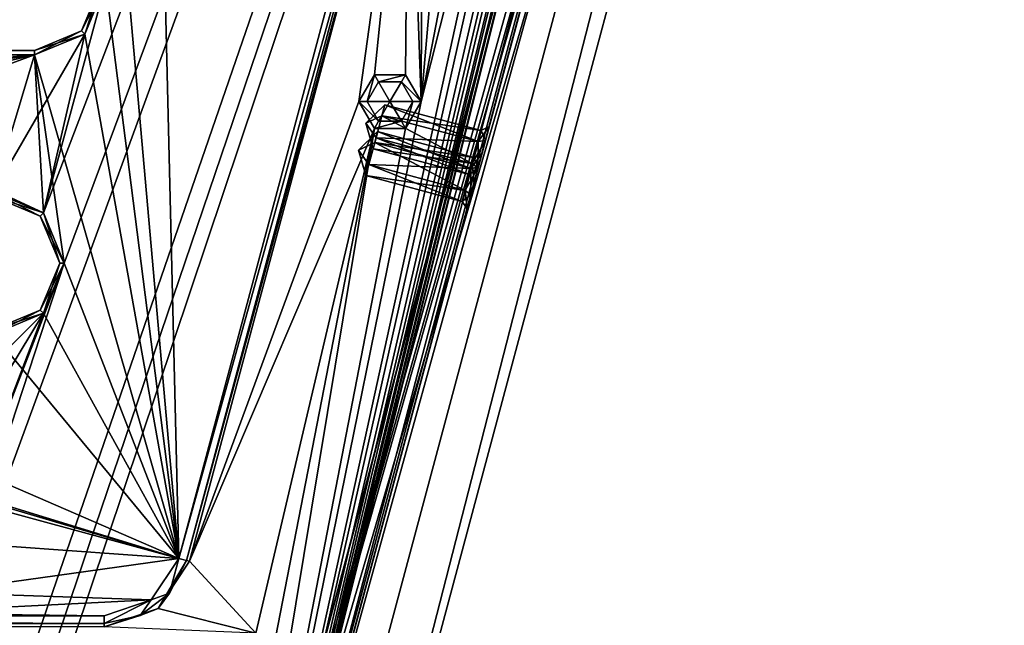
# Model space of a CAD drawing. Header units: inches. Extents: x -12.5 to 12.5, y -27.4 to 0.
# Tile 42 of 136: x 4.2 to 9.7, y -23.2 to -19.7. Entities that reach past the tile are written whole.
import ezdxf

# ---------------------------------------------------------------- set-up
doc = ezdxf.new("R2010")
doc.units = ezdxf.units.IN
doc.header["$LTSCALE"] = 52.148148
doc.header["$MEASUREMENT"] = 0
for name, color, linetype in [('1', 7, 'CONTINUOUS'), ('106', 7, 'CONTINUOUS'), ('113', 7, 'CONTINUOUS'), ('116', 7, 'CONTINUOUS'), ('1170', 7, 'CONTINUOUS'), ('1171', 7, 'CONTINUOUS'), ('1172', 7, 'CONTINUOUS'), ('123', 7, 'CONTINUOUS'), ('125', 7, 'CONTINUOUS'), ('126', 7, 'CONTINUOUS'), ('127', 7, 'CONTINUOUS'), ('1756', 7, 'CONTINUOUS'), ('1757', 7, 'CONTINUOUS'), ('1760', 7, 'CONTINUOUS'), ('1761', 7, 'CONTINUOUS'), ('1765', 7, 'CONTINUOUS'), ('1766', 7, 'CONTINUOUS'), ('1793', 7, 'CONTINUOUS'), ('1797', 7, 'CONTINUOUS'), ('1801', 7, 'CONTINUOUS'), ('2', 7, 'CONTINUOUS'), ('22', 7, 'CONTINUOUS'), ('4', 7, 'CONTINUOUS'), ('509', 7, 'CONTINUOUS'), ('510', 7, 'CONTINUOUS'), ('511', 7, 'CONTINUOUS'), ('512', 7, 'CONTINUOUS'), ('513', 7, 'CONTINUOUS'), ('514', 7, 'CONTINUOUS'), ('563', 7, 'CONTINUOUS'), ('564', 7, 'CONTINUOUS'), ('565', 7, 'CONTINUOUS'), ('566', 7, 'CONTINUOUS'), ('567', 7, 'CONTINUOUS'), ('568', 7, 'CONTINUOUS'), ('72', 7, 'CONTINUOUS'), ('779', 7, 'CONTINUOUS'), ('780', 7, 'CONTINUOUS'), ('781', 7, 'CONTINUOUS'), ('782', 7, 'CONTINUOUS'), ('783', 7, 'CONTINUOUS'), ('784', 7, 'CONTINUOUS'), ('9', 7, 'CONTINUOUS')]:
    doc.layers.add(name, color=color, linetype=linetype)

msp = doc.modelspace()

# ---------------------------------------------------------------- linework, layer by layer
at = {"layer": '1', "linetype": 'Continuous'}
for points in [[(3.3795, -24.259), (3.7165, -24.7877), (12.2412, -0.07), (3.3795, -24.259)], [(4.4125, -21.109), (3.3795, -24.259), (12.2412, -0.07), (4.4125, -21.109)], [(3.7165, -24.7877), (3.8415, -24.7877), (12.2412, -0.07), (3.7165, -24.7877)], [(3.8415, -24.7877), (3.904, -24.896), (12.2412, -0.07), (3.8415, -24.7877)], [(12.2412, -0.07), (3.904, -24.896), (4.9442, -27.303), (12.2412, -0.07)], [(4.6455, -19.534), (4.2953, -20.8262), (12.2412, -0.07), (4.6455, -19.534)], [(4.2953, -20.8262), (4.4125, -21.109), (12.2412, -0.07), (4.2953, -20.8262)], [(4.6455, -19.534), (4.5283, -19.8168), (4.2953, -20.8262), (4.6455, -19.534)], [(4.5283, -19.8168), (4.2455, -19.934), (4.0125, -20.709), (4.5283, -19.8168)], [(4.2953, -20.8262), (4.5283, -19.8168), (4.0125, -20.709), (4.2953, -20.8262)], [(4.2455, -19.934), (2.3705, -19.934), (-4.0125, -20.709), (4.2455, -19.934)], [(-2.1375, -20.709), (4.2455, -19.934), (-4.0125, -20.709), (-2.1375, -20.709)], [(4.2455, -19.934), (-2.1375, -20.709), (-0.9375, -20.709), (4.2455, -19.934)], [(0.9375, -20.709), (4.2455, -19.934), (-0.9375, -20.709), (0.9375, -20.709)], [(4.2455, -19.934), (0.9375, -20.709), (2.1375, -20.709), (4.2455, -19.934)], [(4.0125, -20.709), (4.2455, -19.934), (2.1375, -20.709), (4.0125, -20.709)], [(4.4125, -21.109), (3.8015, -22.684), (3.3795, -24.259), (4.4125, -21.109)], [(4.4125, -21.109), (4.2953, -21.3918), (3.8015, -22.684), (4.4125, -21.109)], [(4.2953, -21.3918), (4.0125, -21.509), (3.4015, -22.284), (4.2953, -21.3918)], [(3.6843, -22.4012), (4.2953, -21.3918), (3.4015, -22.284), (3.6843, -22.4012)], [(3.8015, -22.684), (4.2953, -21.3918), (3.6843, -22.4012), (3.8015, -22.684)]]:
    msp.add_3dface(points, dxfattribs=at)
at = {"layer": '106', "color": 9, "linetype": 'Continuous', "true_color": 0xbfc4ba}
for points in [[(5.1445, -26.5063, -3.07), (11.9432, -1.1333, -3.07), (12.1412, -1.1863, -3.07), (5.1445, -26.5063, -3.07)], [(5.3425, -26.5593, -3.07), (5.1445, -26.5063, -3.07), (12.1412, -1.1863, -3.07), (5.3425, -26.5593, -3.07)]]:
    msp.add_3dface(points, dxfattribs=at)
at = {"layer": '113', "linetype": 'Continuous'}
for points in [[(5.1445, -26.5063, -3.3), (11.9432, -1.1333, -3.3), (5.1445, -26.5063, -3.07), (5.1445, -26.5063, -3.3)], [(11.9432, -1.1333, -3.3), (11.9432, -1.1333, -3.07), (5.1445, -26.5063, -3.07), (11.9432, -1.1333, -3.3)]]:
    msp.add_3dface(points, dxfattribs=at)
at = {"layer": '116', "linetype": 'Continuous'}
for points in [[(12.1412, -1.1863, -3.3), (5.3425, -26.5593, -3.3), (12.1412, -1.1863, -3.07), (12.1412, -1.1863, -3.3)], [(5.3425, -26.5593, -3.3), (5.3425, -26.5593, -3.07), (12.1412, -1.1863, -3.07), (5.3425, -26.5593, -3.3)]]:
    msp.add_3dface(points, dxfattribs=at)
at = {"layer": '1170', "linetype": 'Continuous'}
for points in [[(5.0597, -22.7741, -0.375), (6.295, -18.1638, -0.375), (6.338, -18.1753, -0.3935), (5.0597, -22.7741, -0.375)], [(5.1027, -22.7856, -0.3935), (5.0597, -22.7741, -0.375), (6.338, -18.1753, -0.3935), (5.1027, -22.7856, -0.3935)], [(6.3559, -18.1801, -0.438), (5.1027, -22.7856, -0.3935), (6.338, -18.1753, -0.3935), (6.3559, -18.1801, -0.438)], [(6.3559, -18.1801, -0.438), (5.1205, -22.7904, -0.438), (5.1027, -22.7856, -0.3935), (6.3559, -18.1801, -0.438)]]:
    msp.add_3dface(points, dxfattribs=at)
at = {"layer": '1171', "linetype": 'Continuous'}
for points in [[(4.9036, -23.0077, -0.375), (5.0597, -22.7741, -0.375), (5.0065, -22.9705, -0.3935), (4.9036, -23.0077, -0.375)], [(5.0065, -22.9705, -0.3935), (5.0597, -22.7741, -0.375), (5.1027, -22.7856, -0.3935), (5.0065, -22.9705, -0.3935)], [(5.1205, -22.7904, -0.438), (4.942, -23.0577, -0.438), (5.1027, -22.7856, -0.3935), (5.1205, -22.7904, -0.438)], [(4.942, -23.0577, -0.438), (5.0065, -22.9705, -0.3935), (5.1027, -22.7856, -0.3935), (4.942, -23.0577, -0.438)], [(4.8411, -23.0974, -0.3935), (4.9036, -23.0077, -0.375), (5.0065, -22.9705, -0.3935), (4.8411, -23.0974, -0.3935)], [(4.942, -23.0577, -0.438), (4.8411, -23.0974, -0.3935), (5.0065, -22.9705, -0.3935), (4.942, -23.0577, -0.438)], [(4.6376, -23.098, -0.375), (4.9036, -23.0077, -0.375), (4.6376, -23.1425, -0.3935), (4.6376, -23.098, -0.375)], [(4.6376, -23.1425, -0.3935), (4.9036, -23.0077, -0.375), (4.8411, -23.0974, -0.3935), (4.6376, -23.1425, -0.3935)], [(4.942, -23.0577, -0.438), (4.6376, -23.161, -0.438), (4.8411, -23.0974, -0.3935), (4.942, -23.0577, -0.438)], [(4.6376, -23.161, -0.438), (4.6376, -23.1425, -0.3935), (4.8411, -23.0974, -0.3935), (4.6376, -23.161, -0.438)]]:
    msp.add_3dface(points, dxfattribs=at)
at = {"layer": '1172', "linetype": 'Continuous'}
for points in [[(-4.6376, -23.098, -0.375), (4.6376, -23.098, -0.375), (4.6376, -23.1425, -0.3935), (-4.6376, -23.098, -0.375)], [(-4.6376, -23.1425, -0.3935), (-4.6376, -23.098, -0.375), (4.6376, -23.1425, -0.3935), (-4.6376, -23.1425, -0.3935)], [(4.6376, -23.161, -0.438), (-4.6376, -23.161, -0.438), (-4.6376, -23.1425, -0.3935), (4.6376, -23.161, -0.438)], [(4.6376, -23.161, -0.438), (-4.6376, -23.1425, -0.3935), (4.6376, -23.1425, -0.3935), (4.6376, -23.161, -0.438)]]:
    msp.add_3dface(points, dxfattribs=at)
at = {"layer": '123', "linetype": 'Continuous'}
for points in [[(4.7722, -27.373, -2.782), (12.375, 0, -2.782), (12.1068, 0, -2.782), (4.7722, -27.373, -2.782)], [(12.375, 0, -2.782), (4.7722, -27.373, -2.782), (12.4634, -0.0366, -2.782), (12.375, 0, -2.782)], [(4.7722, -27.373, -2.782), (12.5, -0.125, -2.782), (12.4634, -0.0366, -2.782), (4.7722, -27.373, -2.782)], [(4.7722, -27.373, -2.782), (12.5, -0.9296, -2.782), (12.5, -0.125, -2.782), (4.7722, -27.373, -2.782)], [(4.7722, -27.373, -2.782), (5.4393, -27.2804, -2.782), (12.5, -0.9296, -2.782), (4.7722, -27.373, -2.782)]]:
    msp.add_3dface(points, dxfattribs=at)
at = {"layer": '125', "linetype": 'Continuous'}
for points in [[(12.2412, -0.07), (4.9442, -27.303), (12.2412, -0.07, -0.25), (12.2412, -0.07)], [(12.2412, -0.07, -0.25), (4.9442, -27.303), (12.2077, -0.195, -0.25), (12.2412, -0.07, -0.25)], [(4.9442, -27.303), (11.8127, -1.6694, -0.3911), (12.2077, -0.195, -0.25), (4.9442, -27.303)], [(12.1408, -0.445, -1.11), (5.0595, -26.8728, -1.0059), (5.0447, -26.928, -1.11), (12.1408, -0.445, -1.11)], [(5.1013, -26.7168, -1.0059), (5.0595, -26.8728, -1.0059), (12.1408, -0.445, -1.11), (5.1013, -26.7168, -1.0059)], [(5.9035, -23.7229, -1.0059), (5.1013, -26.7168, -1.0059), (12.1408, -0.445, -1.11), (5.9035, -23.7229, -1.0059)], [(5.9453, -23.5669, -1.0059), (5.9035, -23.7229, -1.0059), (12.1408, -0.445, -1.11), (5.9453, -23.5669, -1.0059)], [(6.7475, -20.573, -1.0059), (5.9453, -23.5669, -1.0059), (12.1408, -0.445, -1.11), (6.7475, -20.573, -1.0059)], [(6.7893, -20.417, -1.0059), (6.7475, -20.573, -1.0059), (12.1408, -0.445, -1.11), (6.7893, -20.417, -1.0059)], [(7.5915, -17.4231, -1.0059), (6.7893, -20.417, -1.0059), (12.1408, -0.445, -1.11), (7.5915, -17.4231, -1.0059)], [(11.8127, -1.6694, -0.3911), (4.9442, -27.303), (11.7709, -1.8254, -0.3911), (11.8127, -1.6694, -0.3911)], [(11.7709, -1.8254, -0.3911), (4.9442, -27.303), (10.9687, -4.8192, -0.3911), (11.7709, -1.8254, -0.3911)], [(10.9687, -4.8192, -0.3911), (4.9442, -27.303), (10.9269, -4.9752, -0.3911), (10.9687, -4.8192, -0.3911)], [(10.9269, -4.9752, -0.3911), (4.9442, -27.303), (10.1247, -7.9691, -0.3911), (10.9269, -4.9752, -0.3911)], [(10.1247, -7.9691, -0.3911), (4.9442, -27.303), (10.0829, -8.1251, -0.3911), (10.1247, -7.9691, -0.3911)], [(10.0829, -8.1251, -0.3911), (4.9442, -27.303), (9.2807, -11.119, -0.3911), (10.0829, -8.1251, -0.3911)], [(9.2807, -11.119, -0.3911), (4.9442, -27.303), (9.2389, -11.275, -0.3911), (9.2807, -11.119, -0.3911)], [(9.2389, -11.275, -0.3911), (4.9442, -27.303), (8.4367, -14.2689, -0.3911), (9.2389, -11.275, -0.3911)], [(8.4367, -14.2689, -0.3911), (4.9442, -27.303), (8.3949, -14.4249, -0.3911), (8.4367, -14.2689, -0.3911)], [(8.3949, -14.4249, -0.3911), (4.9442, -27.303), (7.5927, -17.4188, -0.3911), (8.3949, -14.4249, -0.3911)], [(7.5927, -17.4188, -0.3911), (4.9442, -27.303), (7.5509, -17.5748, -0.3911), (7.5927, -17.4188, -0.3911)], [(7.5915, -17.4231, -1.0059), (6.8102, -20.339, -0.866), (6.7893, -20.417, -1.0059), (7.5915, -17.4231, -1.0059)], [(7.5915, -17.4231, -1.0059), (7.5706, -17.5011, -0.866), (6.8102, -20.339, -0.866), (7.5915, -17.4231, -1.0059)], [(7.5706, -17.5011, -0.866), (7.53, -17.6528, -0.531), (6.8102, -20.339, -0.866), (7.5706, -17.5011, -0.866)], [(7.5509, -17.5748, -0.3911), (4.9442, -27.303), (7.53, -17.6528, -0.531), (7.5509, -17.5748, -0.3911)], [(7.53, -17.6528, -0.531), (4.9442, -27.303), (6.7486, -20.5687, -0.3911), (7.53, -17.6528, -0.531)], [(6.7695, -20.4907, -0.531), (7.53, -17.6528, -0.531), (6.7486, -20.5687, -0.3911), (6.7695, -20.4907, -0.531)], [(7.53, -17.6528, -0.531), (6.7695, -20.4907, -0.531), (6.8102, -20.339, -0.866), (7.53, -17.6528, -0.531)], [(6.8102, -20.339, -0.866), (6.7695, -20.4907, -0.531), (6.7893, -20.417, -0.7261), (6.8102, -20.339, -0.866)], [(6.7893, -20.417, -0.7261), (6.7486, -20.5687, -0.6709), (6.7475, -20.573, -0.7261), (6.7893, -20.417, -0.7261)], [(6.7695, -20.4907, -0.531), (6.7486, -20.5687, -0.6709), (6.7893, -20.417, -0.7261), (6.7695, -20.4907, -0.531)], [(6.7486, -20.5687, -0.3911), (4.9442, -27.303), (6.7068, -20.7247, -0.3911), (6.7486, -20.5687, -0.3911)], [(6.7475, -20.573, -1.0059), (5.9662, -23.4889, -0.866), (5.9453, -23.5669, -1.0059), (6.7475, -20.573, -1.0059)], [(6.7475, -20.573, -1.0059), (6.7266, -20.651, -0.866), (5.9662, -23.4889, -0.866), (6.7475, -20.573, -1.0059)], [(6.7486, -20.5687, -0.6709), (6.7068, -20.7247, -0.6709), (6.7475, -20.573, -0.7261), (6.7486, -20.5687, -0.6709)], [(6.7475, -20.573, -0.7261), (6.7068, -20.7247, -0.6709), (6.7266, -20.651, -0.866), (6.7475, -20.573, -0.7261)], [(6.7266, -20.651, -0.866), (6.6859, -20.8027, -0.531), (5.9662, -23.4889, -0.866), (6.7266, -20.651, -0.866)], [(6.7068, -20.7247, -0.6709), (6.6859, -20.8027, -0.531), (6.7266, -20.651, -0.866), (6.7068, -20.7247, -0.6709)], [(6.7068, -20.7247, -0.3911), (4.9442, -27.303), (6.6859, -20.8027, -0.531), (6.7068, -20.7247, -0.3911)], [(6.6859, -20.8027, -0.531), (4.9442, -27.303), (5.9046, -23.7186, -0.3911), (6.6859, -20.8027, -0.531)], [(5.9255, -23.6406, -0.531), (6.6859, -20.8027, -0.531), (5.9046, -23.7186, -0.3911), (5.9255, -23.6406, -0.531)], [(6.6859, -20.8027, -0.531), (5.9255, -23.6406, -0.531), (5.9662, -23.4889, -0.866), (6.6859, -20.8027, -0.531)]]:
    msp.add_3dface(points, dxfattribs=at)
at = {"layer": '126', "linetype": 'Continuous'}
for points in [[(11.9875, -0.445, -1.11), (5.0447, -26.928, -1.11), (4.8914, -26.928, -1.11), (11.9875, -0.445, -1.11)], [(12.1408, -0.445, -1.11), (5.0447, -26.928, -1.11), (11.9875, -0.445, -1.11), (12.1408, -0.445, -1.11)]]:
    msp.add_3dface(points, dxfattribs=at)
at = {"layer": '127', "color": 253, "linetype": 'Continuous', "true_color": 0xaab2c4}
for points in [[(4.7722, -27.373, -2.782), (12.1068, 0, -2.782), (5.5428, -24.4972, -2.4165), (4.7722, -27.373, -2.782)], [(5.5428, -24.4972, -2.4165), (12.1068, 0, -2.782), (5.5573, -24.4431, -2.4165), (5.5428, -24.4972, -2.4165)], [(5.5573, -24.4431, -2.4165), (12.1068, 0, -2.782), (5.5645, -24.416, -2.368), (5.5573, -24.4431, -2.4165)], [(12.1068, 0, -2.782), (7.0173, -18.9943, -2.4165), (5.5645, -24.416, -2.368), (12.1068, 0, -2.782)], [(4.8914, -26.928, -1.11), (10.845, -4.7091, -1.292), (11.9875, -0.445, -1.11), (4.8914, -26.928, -1.11)], [(10.845, -4.7091, -1.292), (4.8914, -26.928, -1.11), (10.8285, -4.7706, -1.309), (10.845, -4.7091, -1.292)], [(10.8285, -4.7706, -1.309), (4.8914, -26.928, -1.11), (10.6552, -5.4172, -1.3195), (10.8285, -4.7706, -1.309)], [(10.6552, -5.4172, -1.3195), (4.8914, -26.928, -1.11), (10.6407, -5.4713, -1.3195), (10.6552, -5.4172, -1.3195)], [(4.8914, -26.928, -1.11), (9.1569, -11.0092, -1.292), (10.6407, -5.4713, -1.3195), (4.8914, -26.928, -1.11)], [(9.1569, -11.0092, -1.292), (4.8914, -26.928, -1.11), (9.1404, -11.0707, -1.309), (9.1569, -11.0092, -1.292)], [(9.1404, -11.0707, -1.309), (4.8914, -26.928, -1.11), (8.9729, -11.6958, -1.3195), (9.1404, -11.0707, -1.309)], [(8.9729, -11.6958, -1.3195), (4.8914, -26.928, -1.11), (8.9584, -11.7499, -1.3195), (8.9729, -11.6958, -1.3195)], [(4.8914, -26.928, -1.11), (8.9512, -11.7769, -1.368), (8.9584, -11.7499, -1.3195), (4.8914, -26.928, -1.11)], [(4.8914, -26.928, -1.11), (7.4688, -17.3091, -1.292), (8.9512, -11.7769, -1.368), (4.8914, -26.928, -1.11)], [(7.4688, -17.3091, -1.292), (4.8914, -26.928, -1.11), (7.4524, -17.3705, -1.309), (7.4688, -17.3091, -1.292)], [(7.4524, -17.3705, -1.309), (4.8914, -26.928, -1.11), (7.2906, -17.9743, -1.3195), (7.4524, -17.3705, -1.309)], [(7.2906, -17.9743, -1.3195), (4.8914, -26.928, -1.11), (7.2761, -18.0284, -1.3195), (7.2906, -17.9743, -1.3195)], [(4.8914, -26.928, -1.11), (7.2688, -18.0554, -1.368), (7.2761, -18.0284, -1.3195), (4.8914, -26.928, -1.11)], [(4.8914, -26.928, -1.11), (5.7807, -23.6091, -1.292), (7.2688, -18.0554, -1.368), (4.8914, -26.928, -1.11)], [(7.2688, -18.0554, -1.368), (5.7807, -23.6091, -1.292), (7.0318, -18.9402, -2.3195), (7.2688, -18.0554, -1.368)], [(7.0318, -18.9402, -2.3195), (5.7807, -23.6091, -1.292), (7.0173, -18.9943, -2.3195), (7.0318, -18.9402, -2.3195)], [(7.0173, -18.9943, -2.4165), (5.7807, -23.6091, -2.042), (5.5645, -24.416, -2.368), (7.0173, -18.9943, -2.4165)], [(5.7972, -23.5476, -2.025), (5.7807, -23.6091, -2.042), (7.0173, -18.9943, -2.4165), (5.7972, -23.5476, -2.025)], [(5.7807, -23.6091, -1.292), (7.01, -19.0213, -2.368), (7.0173, -18.9943, -2.3195), (5.7807, -23.6091, -1.292)], [(5.8135, -23.4868, -1.917), (5.7972, -23.5476, -2.025), (7.0173, -18.9943, -2.4165), (5.8135, -23.4868, -1.917)], [(5.8135, -23.4868, -1.417), (5.8135, -23.4868, -1.917), (7.0173, -18.9943, -2.4165), (5.8135, -23.4868, -1.417)], [(7.01, -19.0213, -2.368), (5.8135, -23.4868, -1.417), (7.0173, -18.9943, -2.4165), (7.01, -19.0213, -2.368)], [(5.7807, -23.6091, -1.292), (5.7972, -23.5476, -1.309), (7.01, -19.0213, -2.368), (5.7807, -23.6091, -1.292)], [(5.7972, -23.5476, -1.309), (5.8135, -23.4868, -1.417), (7.01, -19.0213, -2.368), (5.7972, -23.5476, -1.309)]]:
    msp.add_3dface(points, dxfattribs=at)
at = {"layer": '1756', "linetype": 'Continuous'}
for points in [[(2.3705, -19.909, -0.025), (4.2455, -19.909, -0.025), (2.3705, -19.909, -0.35), (2.3705, -19.909, -0.025)], [(2.3705, -19.909, -0.35), (4.2455, -19.909, -0.025), (4.2455, -19.909, -0.35), (2.3705, -19.909, -0.35)]]:
    msp.add_3dface(points, dxfattribs=at)
at = {"layer": '1757', "linetype": 'Continuous'}
for points in [[(4.5107, -19.7992, -0.025), (4.6205, -19.534, -0.025), (4.5107, -19.7992, -0.35), (4.5107, -19.7992, -0.025)], [(4.5107, -19.7992, -0.35), (4.6205, -19.534, -0.025), (4.6205, -19.534, -0.35), (4.5107, -19.7992, -0.35)], [(4.2455, -19.909, -0.35), (4.2455, -19.909, -0.025), (4.5107, -19.7992, -0.025), (4.2455, -19.909, -0.35)], [(4.2455, -19.909, -0.35), (4.5107, -19.7992, -0.025), (4.5107, -19.7992, -0.35), (4.2455, -19.909, -0.35)]]:
    msp.add_3dface(points, dxfattribs=at)
at = {"layer": '1760', "linetype": 'Continuous'}
for points in [[(2.3705, -19.934), (4.2455, -19.934), (2.3705, -19.909, -0.025), (2.3705, -19.934)], [(4.2455, -19.934), (4.2455, -19.909, -0.025), (2.3705, -19.909, -0.025), (4.2455, -19.934)]]:
    msp.add_3dface(points, dxfattribs=at)
at = {"layer": '1761', "linetype": 'Continuous'}
for points in [[(4.5283, -19.8168), (4.6455, -19.534), (4.5107, -19.7992, -0.025), (4.5283, -19.8168)], [(4.6455, -19.534), (4.6205, -19.534, -0.025), (4.5107, -19.7992, -0.025), (4.6455, -19.534)], [(4.2455, -19.909, -0.025), (4.5283, -19.8168), (4.5107, -19.7992, -0.025), (4.2455, -19.909, -0.025)], [(4.2455, -19.934), (4.5283, -19.8168), (4.2455, -19.909, -0.025), (4.2455, -19.934)]]:
    msp.add_3dface(points, dxfattribs=at)
at = {"layer": '1765', "linetype": 'Continuous'}
for points in [[(4.5283, -19.8168, -0.375), (4.5107, -19.7992, -0.35), (4.6205, -19.534, -0.35), (4.5283, -19.8168, -0.375)], [(4.6455, -19.534, -0.375), (4.5283, -19.8168, -0.375), (4.6205, -19.534, -0.35), (4.6455, -19.534, -0.375)], [(4.5283, -19.8168, -0.375), (4.2455, -19.934, -0.375), (4.5107, -19.7992, -0.35), (4.5283, -19.8168, -0.375)], [(4.2455, -19.934, -0.375), (4.2455, -19.909, -0.35), (4.5107, -19.7992, -0.35), (4.2455, -19.934, -0.375)]]:
    msp.add_3dface(points, dxfattribs=at)
at = {"layer": '1766', "linetype": 'Continuous'}
for points in [[(4.2455, -19.934, -0.375), (2.3705, -19.934, -0.375), (4.2455, -19.909, -0.35), (4.2455, -19.934, -0.375)], [(2.3705, -19.934, -0.375), (2.3705, -19.909, -0.35), (4.2455, -19.909, -0.35), (2.3705, -19.934, -0.375)]]:
    msp.add_3dface(points, dxfattribs=at)
at = {"layer": '1793', "linetype": 'Continuous'}
for points in [[(4.2777, -20.8438, -0.025), (4.0125, -20.734, -0.025), (4.2777, -20.8438, -0.35), (4.2777, -20.8438, -0.025)], [(4.2777, -20.8438, -0.35), (4.0125, -20.734, -0.025), (4.0125, -20.734, -0.35), (4.2777, -20.8438, -0.35)], [(4.3875, -21.109, -0.025), (4.2777, -20.8438, -0.025), (4.3875, -21.109, -0.35), (4.3875, -21.109, -0.025)], [(4.3875, -21.109, -0.35), (4.2777, -20.8438, -0.025), (4.2777, -20.8438, -0.35), (4.3875, -21.109, -0.35)], [(4.2777, -21.3742, -0.025), (4.3875, -21.109, -0.025), (4.2777, -21.3742, -0.35), (4.2777, -21.3742, -0.025)], [(4.2777, -21.3742, -0.35), (4.3875, -21.109, -0.025), (4.3875, -21.109, -0.35), (4.2777, -21.3742, -0.35)], [(4.0125, -21.484, -0.35), (4.0125, -21.484, -0.025), (4.2777, -21.3742, -0.025), (4.0125, -21.484, -0.35)], [(4.0125, -21.484, -0.35), (4.2777, -21.3742, -0.025), (4.2777, -21.3742, -0.35), (4.0125, -21.484, -0.35)]]:
    msp.add_3dface(points, dxfattribs=at)
at = {"layer": '1797', "linetype": 'Continuous'}
for points in [[(4.2953, -20.8262), (4.0125, -20.709), (4.2777, -20.8438, -0.025), (4.2953, -20.8262)], [(4.0125, -20.709), (4.0125, -20.734, -0.025), (4.2777, -20.8438, -0.025), (4.0125, -20.709)], [(4.2953, -20.8262), (4.2777, -20.8438, -0.025), (4.3875, -21.109, -0.025), (4.2953, -20.8262)], [(4.4125, -21.109), (4.2953, -20.8262), (4.3875, -21.109, -0.025), (4.4125, -21.109)], [(4.2953, -21.3918), (4.4125, -21.109), (4.2777, -21.3742, -0.025), (4.2953, -21.3918)], [(4.4125, -21.109), (4.3875, -21.109, -0.025), (4.2777, -21.3742, -0.025), (4.4125, -21.109)], [(4.0125, -21.484, -0.025), (4.2953, -21.3918), (4.2777, -21.3742, -0.025), (4.0125, -21.484, -0.025)], [(4.0125, -21.509), (4.2953, -21.3918), (4.0125, -21.484, -0.025), (4.0125, -21.509)]]:
    msp.add_3dface(points, dxfattribs=at)
at = {"layer": '1801', "linetype": 'Continuous'}
for points in [[(4.0125, -20.709, -0.375), (4.2953, -20.8262, -0.375), (4.0125, -20.734, -0.35), (4.0125, -20.709, -0.375)], [(4.2953, -20.8262, -0.375), (4.2777, -20.8438, -0.35), (4.0125, -20.734, -0.35), (4.2953, -20.8262, -0.375)], [(4.2953, -20.8262, -0.375), (4.4125, -21.109, -0.375), (4.2777, -20.8438, -0.35), (4.2953, -20.8262, -0.375)], [(4.4125, -21.109, -0.375), (4.3875, -21.109, -0.35), (4.2777, -20.8438, -0.35), (4.4125, -21.109, -0.375)], [(4.2953, -21.3918, -0.375), (4.2777, -21.3742, -0.35), (4.3875, -21.109, -0.35), (4.2953, -21.3918, -0.375)], [(4.4125, -21.109, -0.375), (4.2953, -21.3918, -0.375), (4.3875, -21.109, -0.35), (4.4125, -21.109, -0.375)], [(4.2953, -21.3918, -0.375), (4.0125, -21.509, -0.375), (4.2777, -21.3742, -0.35), (4.2953, -21.3918, -0.375)], [(4.0125, -21.509, -0.375), (4.0125, -21.484, -0.35), (4.2777, -21.3742, -0.35), (4.0125, -21.509, -0.375)]]:
    msp.add_3dface(points, dxfattribs=at)
at = {"layer": '2', "linetype": 'Continuous'}
for points in [[(5.4393, -27.2804, -3.3), (12.1412, -1.1863, -3.3), (12.5, -0.9296, -3.3), (5.4393, -27.2804, -3.3)], [(11.9432, -1.1333, -3.3), (5.1445, -26.5063, -3.3), (11.4685, -1.2016, -3.3), (11.9432, -1.1333, -3.3)], [(11.4685, -1.2016, -3.3), (5.1445, -26.5063, -3.3), (10.646, -4.448, -3.3), (11.4685, -1.2016, -3.3)], [(5.3425, -26.5593, -3.3), (12.1412, -1.1863, -3.3), (5.4393, -27.2804, -3.3), (5.3425, -26.5593, -3.3)], [(10.646, -4.448, -3.3), (5.1445, -26.5063, -3.3), (10.5585, -4.5996, -3.3), (10.646, -4.448, -3.3)], [(10.5585, -4.5996, -3.3), (5.1445, -26.5063, -3.3), (9.802, -7.598, -3.3), (10.5585, -4.5996, -3.3)], [(9.802, -7.598, -3.3), (5.1445, -26.5063, -3.3), (9.7145, -7.7496, -3.3), (9.802, -7.598, -3.3)], [(9.7145, -7.7496, -3.3), (5.1445, -26.5063, -3.3), (8.958, -10.748, -3.3), (9.7145, -7.7496, -3.3)], [(8.958, -10.748, -3.3), (5.1445, -26.5063, -3.3), (8.8705, -10.8996, -3.3), (8.958, -10.748, -3.3)], [(8.8705, -10.8996, -3.3), (5.1445, -26.5063, -3.3), (8.114, -13.898, -3.3), (8.8705, -10.8996, -3.3)], [(8.114, -13.898, -3.3), (5.1445, -26.5063, -3.3), (8.0265, -14.0496, -3.3), (8.114, -13.898, -3.3)], [(8.0265, -14.0496, -3.3), (5.1445, -26.5063, -3.3), (7.27, -17.048, -3.3), (8.0265, -14.0496, -3.3)], [(7.27, -17.048, -3.3), (5.1445, -26.5063, -3.3), (7.1825, -17.1996, -3.3), (7.27, -17.048, -3.3)], [(7.1825, -17.1996, -3.3), (5.1445, -26.5063, -3.3), (6.426, -20.198, -3.3), (7.1825, -17.1996, -3.3)], [(6.6716, -17.3994, -3.3), (7.0075, -17.1996, -3.3), (6.426, -20.198, -3.3), (6.6716, -17.3994, -3.3)], [(7.0075, -17.1996, -3.3), (7.1825, -17.1996, -3.3), (6.426, -20.198, -3.3), (7.0075, -17.1996, -3.3)], [(6.4366, -17.5124, -3.3), (6.6716, -17.3994, -3.3), (6.426, -20.198, -3.3), (6.4366, -17.5124, -3.3)], [(6.3559, -18.1801, -3.3), (6.4366, -17.5124, -3.3), (6.426, -20.198, -3.3), (6.3559, -18.1801, -3.3)], [(5.1205, -22.7904, -3.3), (6.3559, -18.1801, -3.3), (6.076, -20.198, -3.3), (5.1205, -22.7904, -3.3)], [(6.076, -20.198, -3.3), (6.3559, -18.1801, -3.3), (6.1635, -20.0464, -3.3), (6.076, -20.198, -3.3)], [(6.1635, -20.0464, -3.3), (6.3559, -18.1801, -3.3), (6.3385, -20.0464, -3.3), (6.1635, -20.0464, -3.3)], [(6.3385, -20.0464, -3.3), (6.3559, -18.1801, -3.3), (6.426, -20.198, -3.3), (6.3385, -20.0464, -3.3)], [(5.1205, -22.7904, -3.3), (6.076, -20.198, -3.3), (6.1635, -20.3496, -3.3), (5.1205, -22.7904, -3.3)], [(6.426, -20.198, -3.3), (5.1445, -26.5063, -3.3), (6.3385, -20.3496, -3.3), (6.426, -20.198, -3.3)], [(5.1205, -22.7904, -3.3), (6.1635, -20.3496, -3.3), (5.4935, -23.1964, -3.3), (5.1205, -22.7904, -3.3)], [(6.3385, -20.3496, -3.3), (5.1445, -26.5063, -3.3), (6.1635, -20.3496, -3.3), (6.3385, -20.3496, -3.3)], [(6.1635, -20.3496, -3.3), (5.1445, -26.5063, -3.3), (5.581, -23.348, -3.3), (6.1635, -20.3496, -3.3)], [(5.4935, -23.1964, -3.3), (6.1635, -20.3496, -3.3), (5.581, -23.348, -3.3), (5.4935, -23.1964, -3.3)], [(4.942, -23.0577, -3.3), (5.1205, -22.7904, -3.3), (5.4935, -23.1964, -3.3), (4.942, -23.0577, -3.3)], [(4.6376, -23.161, -3.3), (4.942, -23.0577, -3.3), (5.4935, -23.1964, -3.3), (4.6376, -23.161, -3.3)]]:
    msp.add_3dface(points, dxfattribs=at)
at = {"layer": '22', "linetype": 'Continuous'}
for points in [[(6.3559, -18.1801, -3.3), (5.1205, -22.7904, -3.3), (6.3559, -18.1801, -0.438), (6.3559, -18.1801, -3.3)], [(5.1205, -22.7904, -3.3), (5.1205, -22.7904, -0.438), (6.3559, -18.1801, -0.438), (5.1205, -22.7904, -3.3)]]:
    msp.add_3dface(points, dxfattribs=at)
at = {"layer": '4', "linetype": 'Continuous'}
for points in [[(5.4393, -27.2804, -3.3), (12.5, -0.9296, -3.3), (5.4393, -27.2804, -2.782), (5.4393, -27.2804, -3.3)], [(5.4393, -27.2804, -2.782), (12.5, -0.9296, -3.3), (12.5, -0.9296, -2.782), (5.4393, -27.2804, -2.782)]]:
    msp.add_3dface(points, dxfattribs=at)
at = {"layer": '509', "linetype": 'Continuous'}
for points in [[(6.1814, -20.3673, -0.531), (6.0736, -20.4714, -0.531), (6.1648, -20.4293, -0.6423), (6.1814, -20.3673, -0.531)], [(6.1648, -20.4293, -0.6423), (6.0736, -20.4714, -0.531), (6.1316, -20.5534, -0.6423), (6.1648, -20.4293, -0.6423)], [(6.1316, -20.5534, -0.6423), (6.0736, -20.4714, -0.531), (6.1149, -20.6155, -0.531), (6.1316, -20.5534, -0.6423)]]:
    msp.add_3dface(points, dxfattribs=at)
at = {"layer": '510', "linetype": 'Continuous'}
for points in [[(6.1814, -20.3673, -0.531), (6.1648, -20.4293, -0.6423), (6.7243, -20.5127, -0.531), (6.1814, -20.3673, -0.531)], [(6.1648, -20.4293, -0.6423), (6.1316, -20.5534, -0.6423), (6.7077, -20.5748, -0.6423), (6.1648, -20.4293, -0.6423)], [(6.7243, -20.5127, -0.531), (6.1648, -20.4293, -0.6423), (6.7077, -20.5748, -0.6423), (6.7243, -20.5127, -0.531)], [(6.1316, -20.5534, -0.6423), (6.1149, -20.6155, -0.531), (6.6744, -20.6989, -0.6423), (6.1316, -20.5534, -0.6423)], [(6.7077, -20.5748, -0.6423), (6.1316, -20.5534, -0.6423), (6.6744, -20.6989, -0.6423), (6.7077, -20.5748, -0.6423)], [(6.6744, -20.6989, -0.6423), (6.1149, -20.6155, -0.531), (6.6578, -20.761, -0.531), (6.6744, -20.6989, -0.6423)]]:
    msp.add_3dface(points, dxfattribs=at)
at = {"layer": '511', "linetype": 'Continuous'}
for points in [[(6.7486, -20.5687, -0.6709), (6.7695, -20.4907, -0.531), (6.7077, -20.5748, -0.6423), (6.7486, -20.5687, -0.6709)], [(6.7695, -20.4907, -0.531), (6.7243, -20.5127, -0.531), (6.7077, -20.5748, -0.6423), (6.7695, -20.4907, -0.531)], [(6.7068, -20.7247, -0.6709), (6.7486, -20.5687, -0.6709), (6.6744, -20.6989, -0.6423), (6.7068, -20.7247, -0.6709)], [(6.7486, -20.5687, -0.6709), (6.7077, -20.5748, -0.6423), (6.6744, -20.6989, -0.6423), (6.7486, -20.5687, -0.6709)], [(6.7068, -20.7247, -0.6709), (6.6744, -20.6989, -0.6423), (6.6578, -20.761, -0.531), (6.7068, -20.7247, -0.6709)], [(6.6859, -20.8027, -0.531), (6.7068, -20.7247, -0.6709), (6.6578, -20.761, -0.531), (6.6859, -20.8027, -0.531)]]:
    msp.add_3dface(points, dxfattribs=at)
at = {"layer": '512', "linetype": 'Continuous'}
for points in [[(6.0736, -20.4714, -0.531), (6.1814, -20.3673, -0.531), (6.1648, -20.4293, -0.4197), (6.0736, -20.4714, -0.531)], [(6.1316, -20.5534, -0.4197), (6.0736, -20.4714, -0.531), (6.1648, -20.4293, -0.4197), (6.1316, -20.5534, -0.4197)], [(6.1149, -20.6155, -0.531), (6.0736, -20.4714, -0.531), (6.1316, -20.5534, -0.4197), (6.1149, -20.6155, -0.531)]]:
    msp.add_3dface(points, dxfattribs=at)
at = {"layer": '513', "linetype": 'Continuous'}
for points in [[(6.1648, -20.4293, -0.4197), (6.1814, -20.3673, -0.531), (6.7077, -20.5748, -0.4197), (6.1648, -20.4293, -0.4197)], [(6.1814, -20.3673, -0.531), (6.7243, -20.5127, -0.531), (6.7077, -20.5748, -0.4197), (6.1814, -20.3673, -0.531)], [(6.1316, -20.5534, -0.4197), (6.1648, -20.4293, -0.4197), (6.6744, -20.6989, -0.4197), (6.1316, -20.5534, -0.4197)], [(6.6744, -20.6989, -0.4197), (6.1648, -20.4293, -0.4197), (6.7077, -20.5748, -0.4197), (6.6744, -20.6989, -0.4197)], [(6.6578, -20.761, -0.531), (6.1149, -20.6155, -0.531), (6.1316, -20.5534, -0.4197), (6.6578, -20.761, -0.531)], [(6.6578, -20.761, -0.531), (6.1316, -20.5534, -0.4197), (6.6744, -20.6989, -0.4197), (6.6578, -20.761, -0.531)]]:
    msp.add_3dface(points, dxfattribs=at)
at = {"layer": '514', "linetype": 'Continuous'}
for points in [[(6.7695, -20.4907, -0.531), (6.7486, -20.5687, -0.3911), (6.7243, -20.5127, -0.531), (6.7695, -20.4907, -0.531)], [(6.7243, -20.5127, -0.531), (6.7486, -20.5687, -0.3911), (6.7077, -20.5748, -0.4197), (6.7243, -20.5127, -0.531)], [(6.7068, -20.7247, -0.3911), (6.6744, -20.6989, -0.4197), (6.7077, -20.5748, -0.4197), (6.7068, -20.7247, -0.3911)], [(6.7486, -20.5687, -0.3911), (6.7068, -20.7247, -0.3911), (6.7077, -20.5748, -0.4197), (6.7486, -20.5687, -0.3911)], [(6.6859, -20.8027, -0.531), (6.6578, -20.761, -0.531), (6.6744, -20.6989, -0.4197), (6.6859, -20.8027, -0.531)], [(6.7068, -20.7247, -0.3911), (6.6859, -20.8027, -0.531), (6.6744, -20.6989, -0.4197), (6.7068, -20.7247, -0.3911)]]:
    msp.add_3dface(points, dxfattribs=at)
at = {"layer": '563', "linetype": 'Continuous'}
for points in [[(6.2221, -20.2156, -0.866), (6.1142, -20.3197, -0.866), (6.2055, -20.2777, -0.9773), (6.2221, -20.2156, -0.866)], [(6.2055, -20.2777, -0.9773), (6.1142, -20.3197, -0.866), (6.1722, -20.4018, -0.9773), (6.2055, -20.2777, -0.9773)], [(6.1722, -20.4018, -0.9773), (6.1142, -20.3197, -0.866), (6.1556, -20.4638, -0.866), (6.1722, -20.4018, -0.9773)]]:
    msp.add_3dface(points, dxfattribs=at)
at = {"layer": '564', "linetype": 'Continuous'}
for points in [[(6.2221, -20.2156, -0.866), (6.2055, -20.2777, -0.9773), (6.765, -20.3611, -0.866), (6.2221, -20.2156, -0.866)], [(6.2055, -20.2777, -0.9773), (6.1722, -20.4018, -0.9773), (6.7483, -20.4231, -0.9773), (6.2055, -20.2777, -0.9773)], [(6.765, -20.3611, -0.866), (6.2055, -20.2777, -0.9773), (6.7483, -20.4231, -0.9773), (6.765, -20.3611, -0.866)], [(6.1722, -20.4018, -0.9773), (6.1556, -20.4638, -0.866), (6.7151, -20.5472, -0.9773), (6.1722, -20.4018, -0.9773)], [(6.7483, -20.4231, -0.9773), (6.1722, -20.4018, -0.9773), (6.7151, -20.5472, -0.9773), (6.7483, -20.4231, -0.9773)], [(6.7151, -20.5472, -0.9773), (6.1556, -20.4638, -0.866), (6.6985, -20.6093, -0.866), (6.7151, -20.5472, -0.9773)]]:
    msp.add_3dface(points, dxfattribs=at)
at = {"layer": '565', "linetype": 'Continuous'}
for points in [[(6.7893, -20.417, -1.0059), (6.8102, -20.339, -0.866), (6.7483, -20.4231, -0.9773), (6.7893, -20.417, -1.0059)], [(6.8102, -20.339, -0.866), (6.765, -20.3611, -0.866), (6.7483, -20.4231, -0.9773), (6.8102, -20.339, -0.866)], [(6.7475, -20.573, -1.0059), (6.7893, -20.417, -1.0059), (6.7151, -20.5472, -0.9773), (6.7475, -20.573, -1.0059)], [(6.7893, -20.417, -1.0059), (6.7483, -20.4231, -0.9773), (6.7151, -20.5472, -0.9773), (6.7893, -20.417, -1.0059)], [(6.7475, -20.573, -1.0059), (6.7151, -20.5472, -0.9773), (6.6985, -20.6093, -0.866), (6.7475, -20.573, -1.0059)], [(6.7266, -20.651, -0.866), (6.7475, -20.573, -1.0059), (6.6985, -20.6093, -0.866), (6.7266, -20.651, -0.866)]]:
    msp.add_3dface(points, dxfattribs=at)
at = {"layer": '566', "linetype": 'Continuous'}
for points in [[(6.1142, -20.3197, -0.866), (6.2221, -20.2156, -0.866), (6.2055, -20.2777, -0.7547), (6.1142, -20.3197, -0.866)], [(6.1722, -20.4018, -0.7547), (6.1142, -20.3197, -0.866), (6.2055, -20.2777, -0.7547), (6.1722, -20.4018, -0.7547)], [(6.1556, -20.4638, -0.866), (6.1142, -20.3197, -0.866), (6.1722, -20.4018, -0.7547), (6.1556, -20.4638, -0.866)]]:
    msp.add_3dface(points, dxfattribs=at)
at = {"layer": '567', "linetype": 'Continuous'}
for points in [[(6.2055, -20.2777, -0.7547), (6.2221, -20.2156, -0.866), (6.7483, -20.4231, -0.7547), (6.2055, -20.2777, -0.7547)], [(6.2221, -20.2156, -0.866), (6.765, -20.3611, -0.866), (6.7483, -20.4231, -0.7547), (6.2221, -20.2156, -0.866)], [(6.1722, -20.4018, -0.7547), (6.2055, -20.2777, -0.7547), (6.7151, -20.5472, -0.7547), (6.1722, -20.4018, -0.7547)], [(6.7151, -20.5472, -0.7547), (6.2055, -20.2777, -0.7547), (6.7483, -20.4231, -0.7547), (6.7151, -20.5472, -0.7547)], [(6.6985, -20.6093, -0.866), (6.1556, -20.4638, -0.866), (6.1722, -20.4018, -0.7547), (6.6985, -20.6093, -0.866)], [(6.6985, -20.6093, -0.866), (6.1722, -20.4018, -0.7547), (6.7151, -20.5472, -0.7547), (6.6985, -20.6093, -0.866)]]:
    msp.add_3dface(points, dxfattribs=at)
at = {"layer": '568', "linetype": 'Continuous'}
for points in [[(6.765, -20.3611, -0.866), (6.7893, -20.417, -0.7261), (6.7483, -20.4231, -0.7547), (6.765, -20.3611, -0.866)], [(6.8102, -20.339, -0.866), (6.7893, -20.417, -0.7261), (6.765, -20.3611, -0.866), (6.8102, -20.339, -0.866)], [(6.7475, -20.573, -0.7261), (6.7151, -20.5472, -0.7547), (6.7483, -20.4231, -0.7547), (6.7475, -20.573, -0.7261)], [(6.7893, -20.417, -0.7261), (6.7475, -20.573, -0.7261), (6.7483, -20.4231, -0.7547), (6.7893, -20.417, -0.7261)], [(6.7266, -20.651, -0.866), (6.6985, -20.6093, -0.866), (6.7151, -20.5472, -0.7547), (6.7266, -20.651, -0.866)], [(6.7475, -20.573, -0.7261), (6.7266, -20.651, -0.866), (6.7151, -20.5472, -0.7547), (6.7475, -20.573, -0.7261)]]:
    msp.add_3dface(points, dxfattribs=at)
at = {"layer": '72', "linetype": 'Continuous'}
for points in [[(5.1205, -22.7904, -3.3), (4.942, -23.0577, -3.3), (5.1205, -22.7904, -0.438), (5.1205, -22.7904, -3.3)], [(5.1205, -22.7904, -0.438), (4.942, -23.0577, -3.3), (4.942, -23.0577, -0.438), (5.1205, -22.7904, -0.438)], [(4.942, -23.0577, -3.3), (4.6376, -23.161, -3.3), (4.942, -23.0577, -0.438), (4.942, -23.0577, -3.3)], [(4.6376, -23.161, -3.3), (4.6376, -23.161, -0.438), (4.942, -23.0577, -0.438), (4.6376, -23.161, -3.3)]]:
    msp.add_3dface(points, dxfattribs=at)
at = {"layer": '779', "linetype": 'Continuous'}
for points in [[(6.1225, -20.198, -2.4), (6.251, -20.198, -2.3228), (6.1867, -20.3093, -2.4), (6.1225, -20.198, -2.4)], [(6.1867, -20.3093, -2.4), (6.251, -20.198, -2.3228), (6.3152, -20.3093, -2.4), (6.1867, -20.3093, -2.4)], [(6.3152, -20.3093, -2.4), (6.251, -20.198, -2.3228), (6.3795, -20.198, -2.4), (6.3152, -20.3093, -2.4)]]:
    msp.add_3dface(points, dxfattribs=at)
at = {"layer": '780', "linetype": 'Continuous'}
for points in [[(6.1225, -20.198, -2.4), (6.1867, -20.3093, -2.4), (6.1225, -20.198, -3.2465), (6.1225, -20.198, -2.4)], [(6.1225, -20.198, -3.2465), (6.1867, -20.3093, -2.4), (6.1867, -20.3093, -3.2465), (6.1225, -20.198, -3.2465)], [(6.3152, -20.3093, -2.4), (6.3795, -20.198, -2.4), (6.3152, -20.3093, -3.2465), (6.3152, -20.3093, -2.4)], [(6.3152, -20.3093, -3.2465), (6.3795, -20.198, -2.4), (6.3795, -20.198, -3.2465), (6.3152, -20.3093, -3.2465)], [(6.1867, -20.3093, -2.4), (6.3152, -20.3093, -2.4), (6.1867, -20.3093, -3.2465), (6.1867, -20.3093, -2.4)], [(6.1867, -20.3093, -3.2465), (6.3152, -20.3093, -2.4), (6.3152, -20.3093, -3.2465), (6.1867, -20.3093, -3.2465)]]:
    msp.add_3dface(points, dxfattribs=at)
at = {"layer": '781', "linetype": 'Continuous'}
for points in [[(6.1635, -20.3496, -3.3), (6.076, -20.198, -3.3), (6.1867, -20.3093, -3.2465), (6.1635, -20.3496, -3.3)], [(6.076, -20.198, -3.3), (6.1225, -20.198, -3.2465), (6.1867, -20.3093, -3.2465), (6.076, -20.198, -3.3)], [(6.3385, -20.3496, -3.3), (6.3152, -20.3093, -3.2465), (6.3795, -20.198, -3.2465), (6.3385, -20.3496, -3.3)], [(6.426, -20.198, -3.3), (6.3385, -20.3496, -3.3), (6.3795, -20.198, -3.2465), (6.426, -20.198, -3.3)], [(6.3385, -20.3496, -3.3), (6.1635, -20.3496, -3.3), (6.3152, -20.3093, -3.2465), (6.3385, -20.3496, -3.3)], [(6.1635, -20.3496, -3.3), (6.1867, -20.3093, -3.2465), (6.3152, -20.3093, -3.2465), (6.1635, -20.3496, -3.3)]]:
    msp.add_3dface(points, dxfattribs=at)
at = {"layer": '782', "linetype": 'Continuous'}
for points in [[(6.251, -20.198, -2.3228), (6.1225, -20.198, -2.4), (6.1867, -20.0867, -2.4), (6.251, -20.198, -2.3228)], [(6.3152, -20.0867, -2.4), (6.251, -20.198, -2.3228), (6.1867, -20.0867, -2.4), (6.3152, -20.0867, -2.4)], [(6.3795, -20.198, -2.4), (6.251, -20.198, -2.3228), (6.3152, -20.0867, -2.4), (6.3795, -20.198, -2.4)]]:
    msp.add_3dface(points, dxfattribs=at)
at = {"layer": '783', "linetype": 'Continuous'}
for points in [[(6.1225, -20.198, -2.4), (6.1225, -20.198, -3.2465), (6.1867, -20.0867, -3.2465), (6.1225, -20.198, -2.4)], [(6.1867, -20.0867, -2.4), (6.1225, -20.198, -2.4), (6.1867, -20.0867, -3.2465), (6.1867, -20.0867, -2.4)], [(6.3152, -20.0867, -2.4), (6.1867, -20.0867, -2.4), (6.3152, -20.0867, -3.2465), (6.3152, -20.0867, -2.4)], [(6.3152, -20.0867, -3.2465), (6.1867, -20.0867, -2.4), (6.1867, -20.0867, -3.2465), (6.3152, -20.0867, -3.2465)], [(6.3795, -20.198, -3.2465), (6.3795, -20.198, -2.4), (6.3152, -20.0867, -2.4), (6.3795, -20.198, -3.2465)], [(6.3795, -20.198, -3.2465), (6.3152, -20.0867, -2.4), (6.3152, -20.0867, -3.2465), (6.3795, -20.198, -3.2465)]]:
    msp.add_3dface(points, dxfattribs=at)
at = {"layer": '784', "linetype": 'Continuous'}
for points in [[(6.076, -20.198, -3.3), (6.1635, -20.0464, -3.3), (6.1225, -20.198, -3.2465), (6.076, -20.198, -3.3)], [(6.1225, -20.198, -3.2465), (6.1635, -20.0464, -3.3), (6.1867, -20.0867, -3.2465), (6.1225, -20.198, -3.2465)], [(6.1635, -20.0464, -3.3), (6.3385, -20.0464, -3.3), (6.1867, -20.0867, -3.2465), (6.1635, -20.0464, -3.3)], [(6.3385, -20.0464, -3.3), (6.3152, -20.0867, -3.2465), (6.1867, -20.0867, -3.2465), (6.3385, -20.0464, -3.3)], [(6.3385, -20.0464, -3.3), (6.426, -20.198, -3.3), (6.3152, -20.0867, -3.2465), (6.3385, -20.0464, -3.3)], [(6.426, -20.198, -3.3), (6.3795, -20.198, -3.2465), (6.3152, -20.0867, -3.2465), (6.426, -20.198, -3.3)]]:
    msp.add_3dface(points, dxfattribs=at)
at = {"layer": '9', "linetype": 'Continuous'}
for points in [[(6.295, -18.1638, -0.375), (5.0597, -22.7741, -0.375), (4.9503, -18.2418, -0.375), (6.295, -18.1638, -0.375)], [(4.9503, -18.2418, -0.375), (5.0597, -22.7741, -0.375), (4.6675, -18.359, -0.375), (4.9503, -18.2418, -0.375)], [(4.6675, -18.359, -0.375), (5.0597, -22.7741, -0.375), (4.6455, -19.534, -0.375), (4.6675, -18.359, -0.375)], [(4.6455, -19.534, -0.375), (5.0597, -22.7741, -0.375), (4.5283, -19.8168, -0.375), (4.6455, -19.534, -0.375)], [(4.5283, -19.8168, -0.375), (5.0597, -22.7741, -0.375), (4.2455, -19.934, -0.375), (4.5283, -19.8168, -0.375)], [(2.3705, -19.934, -0.375), (4.2455, -19.934, -0.375), (4.2953, -20.8262, -0.375), (2.3705, -19.934, -0.375)], [(4.0125, -20.709, -0.375), (2.3705, -19.934, -0.375), (4.2953, -20.8262, -0.375), (4.0125, -20.709, -0.375)], [(4.2455, -19.934, -0.375), (5.0597, -22.7741, -0.375), (4.4125, -21.109, -0.375), (4.2455, -19.934, -0.375)], [(4.2953, -20.8262, -0.375), (4.2455, -19.934, -0.375), (4.4125, -21.109, -0.375), (4.2953, -20.8262, -0.375)], [(4.4125, -21.109, -0.375), (5.0597, -22.7741, -0.375), (4.2953, -21.3918, -0.375), (4.4125, -21.109, -0.375)], [(4.2953, -21.3918, -0.375), (5.0597, -22.7741, -0.375), (4.0125, -21.509, -0.375), (4.2953, -21.3918, -0.375)], [(5.0597, -22.7741, -0.375), (0.9375, -21.509, -0.375), (2.1375, -21.509, -0.375), (5.0597, -22.7741, -0.375)], [(0.9375, -21.509, -0.375), (5.0597, -22.7741, -0.375), (3.4015, -22.284, -0.375), (0.9375, -21.509, -0.375)], [(4.0125, -21.509, -0.375), (5.0597, -22.7741, -0.375), (2.1375, -21.509, -0.375), (4.0125, -21.509, -0.375)], [(3.4015, -22.284, -0.375), (5.0597, -22.7741, -0.375), (3.6843, -22.4012, -0.375), (3.4015, -22.284, -0.375)], [(3.6843, -22.4012, -0.375), (5.0597, -22.7741, -0.375), (3.8015, -22.684, -0.375), (3.6843, -22.4012, -0.375)], [(3.8015, -22.684, -0.375), (5.0597, -22.7741, -0.375), (3.6843, -22.9668, -0.375), (3.8015, -22.684, -0.375)], [(5.0597, -22.7741, -0.375), (4.9036, -23.0077, -0.375), (3.6843, -22.9668, -0.375), (5.0597, -22.7741, -0.375)], [(3.6843, -22.9668, -0.375), (4.9036, -23.0077, -0.375), (3.4015, -23.084, -0.375), (3.6843, -22.9668, -0.375)], [(4.9036, -23.0077, -0.375), (4.6376, -23.098, -0.375), (3.4015, -23.084, -0.375), (4.9036, -23.0077, -0.375)], [(4.6376, -23.098, -0.375), (-4.6376, -23.098, -0.375), (-3.4015, -23.084, -0.375), (4.6376, -23.098, -0.375)], [(-1.5265, -23.084, -0.375), (4.6376, -23.098, -0.375), (-3.4015, -23.084, -0.375), (-1.5265, -23.084, -0.375)], [(4.6376, -23.098, -0.375), (-1.5265, -23.084, -0.375), (1.5265, -23.084, -0.375), (4.6376, -23.098, -0.375)], [(3.4015, -23.084, -0.375), (4.6376, -23.098, -0.375), (1.5265, -23.084, -0.375), (3.4015, -23.084, -0.375)]]:
    msp.add_3dface(points, dxfattribs=at)

doc.saveas('drawing.dxf')
